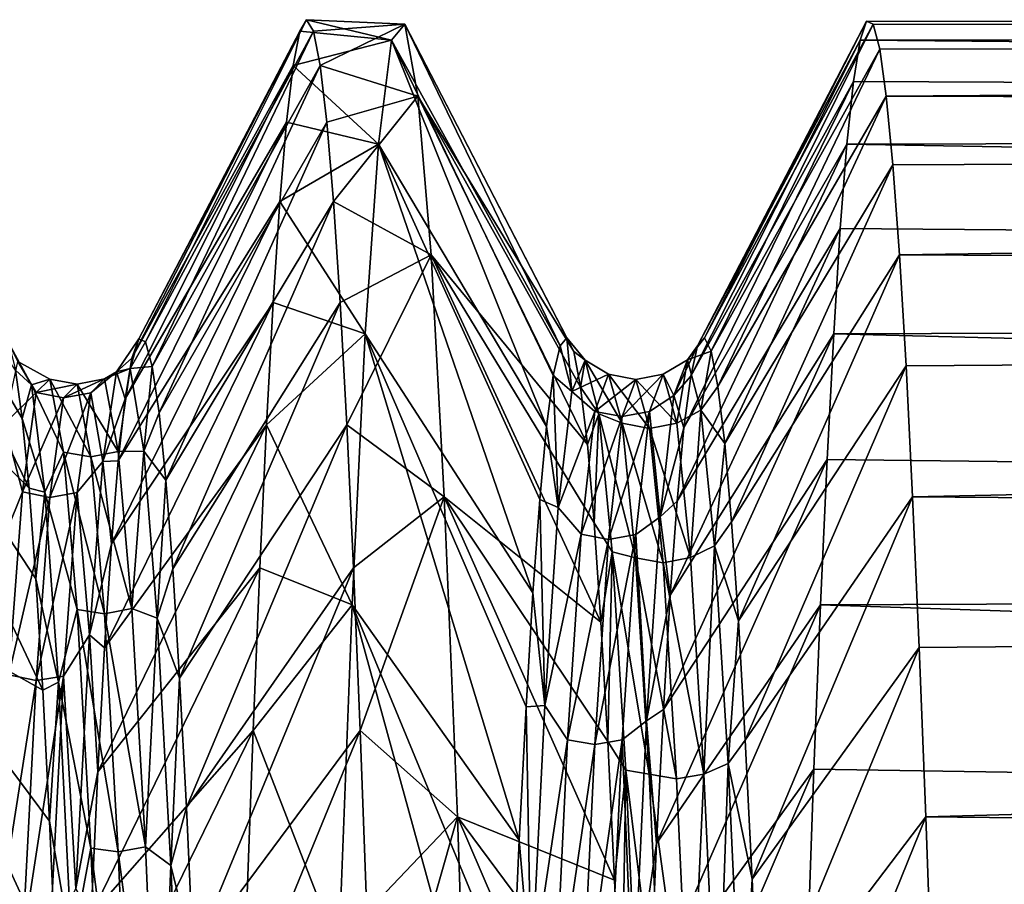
# Model space of a CAD drawing. Header units: metres. Extents: x -86 to 86, y -57 to 57.
# Tile 216 of 256: x 46.7 to 49.88, y 10.41 to 13.2. Entities that reach past the tile are written whole.
import ezdxf

# ---------------------------------------------------------------- set-up
doc = ezdxf.new("R2010")
doc.units = ezdxf.units.M
doc.layers.add('solid_125286', color=7, linetype='CONTINUOUS')

msp = doc.modelspace()

# ---------------------------------------------------------------- linework, layer by layer
at = {"layer": 'solid_125286'}
for points in [[(47.08868, 12.169807, 20.655863), (47.630562, 13.2, 20.999901), (47.609097, 13.163074, 20.013359)], [(47.08868, 12.169807, 20.655863), (47.110645, 12.160761, 21.581703), (47.630562, 13.2, 20.999901)], [(47.110645, 12.160761, 21.581703), (47.652271, 13.163085, 21.986502), (47.630562, 13.2, 20.999901)], [(47.904613, 13.133631, 19.677975), (47.609097, 13.163074, 20.013359), (47.630562, 13.2, 20.999901)], [(47.947071, 13.185593, 21.616554), (47.630562, 13.2, 20.999901), (47.652271, 13.163085, 21.986502)], [(47.947071, 13.185593, 21.616554), (47.904613, 13.133631, 19.677975), (47.630562, 13.2, 20.999901)], [(47.947071, 13.185593, 21.616554), (47.652271, 13.163085, 21.986502), (47.673965, 13.052572, 22.967323)], [(47.989616, 12.95297, 23.541767), (47.947071, 13.185593, 21.616554), (47.673965, 13.052572, 22.967323)], [(48.448448, 12.148019, 20.199659), (47.904613, 13.133631, 19.677975), (47.947071, 13.185593, 21.616554)], [(48.492397, 12.12917, 22.050919), (47.947071, 13.185593, 21.616554), (47.989616, 12.95297, 23.541767)], [(48.470421, 12.173707, 21.125626), (48.448448, 12.148019, 20.199659), (47.947071, 13.185593, 21.616554)], [(48.492397, 12.12917, 22.050919), (48.470421, 12.173707, 21.125626), (47.947071, 13.185593, 21.616554)], [(48.891773, 12.147019, 20.184593), (49.437347, 13.195266, 20.6465), (49.416023, 13.133628, 19.677948)], [(48.891773, 12.147019, 20.184593), (48.913773, 12.173841, 21.111534), (49.437347, 13.195266, 20.6465)], [(48.913773, 12.173841, 21.111534), (49.458485, 13.185593, 21.61655), (49.437347, 13.195266, 20.6465)], [(48.913773, 12.173841, 21.111534), (48.935772, 12.130289, 22.037878), (49.458485, 13.185593, 21.61655)], [(48.935772, 12.130289, 22.037878), (49.479603, 13.104697, 22.583321), (49.458485, 13.185593, 21.61655)], [(49.416023, 13.133628, 19.677948), (49.437347, 13.195266, 20.6465), (79, 13.16303, 20.013138)], [(49.437347, 13.195266, 20.6465), (49.458485, 13.185593, 21.61655), (79, 13.16303, 20.013138)], [(49.458485, 13.185593, 21.61655), (79, 13.163037, 21.986736), (79, 13.16303, 20.013138)], [(49.458485, 13.185593, 21.61655), (49.479603, 13.104697, 22.583321), (79, 13.163037, 21.986736)], [(47.066711, 12.108188, 19.732004), (47.609097, 13.163074, 20.013359), (47.587582, 13.052556, 19.03257)], [(47.066711, 12.108188, 19.732004), (47.08868, 12.169807, 20.655863), (47.609097, 13.163074, 20.013359)], [(47.110645, 12.160761, 21.581703), (47.13261, 12.081115, 22.504171), (47.652271, 13.163085, 21.986502)], [(47.13261, 12.081115, 22.504171), (47.673965, 13.052572, 22.967323), (47.652271, 13.163085, 21.986502)], [(47.904613, 13.133631, 19.677975), (47.587582, 13.052556, 19.03257), (47.609097, 13.163074, 20.013359)], [(49.416023, 13.133628, 19.677948), (79, 13.16303, 20.013138), (79, 12.869111, 18.063053)], [(49.479603, 13.104697, 22.583321), (49.500858, 12.952969, 23.541775), (79, 13.163037, 21.986736)], [(49.500858, 12.952969, 23.541775), (79, 12.869135, 23.936844), (79, 13.163037, 21.986736)], [(47.904613, 13.133631, 19.677975), (47.862232, 12.798201, 17.767963), (47.587582, 13.052556, 19.03257)], [(48.404514, 11.886733, 18.367659), (47.862232, 12.798201, 17.767963), (47.904613, 13.133631, 19.677975)], [(48.426479, 12.052299, 19.278591), (48.404514, 11.886733, 18.367659), (47.904613, 13.133631, 19.677975)], [(48.448448, 12.148019, 20.199659), (48.426479, 12.052299, 19.278591), (47.904613, 13.133631, 19.677975)], [(48.869781, 12.050019, 19.262665), (49.416023, 13.133628, 19.677948), (49.394691, 13.001005, 18.716608)], [(48.869781, 12.050019, 19.262665), (48.891773, 12.147019, 20.184593), (49.416023, 13.133628, 19.677948)], [(49.394691, 13.001005, 18.716608), (49.416023, 13.133628, 19.677948), (79, 12.869111, 18.063053)], [(48.935772, 12.130289, 22.037878), (48.957771, 12.016226, 22.958055), (49.479603, 13.104697, 22.583321)], [(48.957771, 12.016226, 22.958055), (49.500858, 12.952969, 23.541775), (49.479603, 13.104697, 22.583321)], [(47.04475, 11.976746, 18.815567), (47.587582, 13.052556, 19.03257), (47.565948, 12.869073, 18.06283)], [(47.04475, 11.976746, 18.815567), (47.066711, 12.108188, 19.732004), (47.587582, 13.052556, 19.03257)], [(47.13261, 12.081115, 22.504171), (47.154583, 11.931738, 23.418238), (47.673965, 13.052572, 22.967323)], [(47.154583, 11.931738, 23.418238), (47.695557, 12.8691, 23.937054), (47.673965, 13.052572, 22.967323)], [(47.862232, 12.798201, 17.767963), (47.565948, 12.869073, 18.06283), (47.587582, 13.052556, 19.03257)], [(47.989616, 12.95297, 23.541767), (47.673965, 13.052572, 22.967323), (47.695557, 12.8691, 23.937054)], [(48.847794, 11.883018, 18.350954), (49.394691, 13.001005, 18.716608), (49.373482, 12.798195, 17.767939)], [(48.847794, 11.883018, 18.350954), (48.869781, 12.050019, 19.262665), (49.394691, 13.001005, 18.716608)], [(49.373482, 12.798195, 17.767939), (49.394691, 13.001005, 18.716608), (79, 12.869111, 18.063053)], [(47.989616, 12.95297, 23.541767), (47.695557, 12.8691, 23.937054), (47.716995, 12.6136, 24.890642)], [(48.031925, 12.440749, 25.412228), (47.989616, 12.95297, 23.541767), (47.716995, 12.6136, 24.890642)], [(48.536346, 11.829492, 23.877562), (47.989616, 12.95297, 23.541767), (48.031925, 12.440749, 25.412228)], [(48.514374, 12.014277, 22.969967), (48.492397, 12.12917, 22.050919), (47.989616, 12.95297, 23.541767)], [(48.536346, 11.829492, 23.877562), (48.514374, 12.014277, 22.969967), (47.989616, 12.95297, 23.541767)], [(48.957771, 12.016226, 22.958055), (48.979771, 11.832107, 23.866802), (49.500858, 12.952969, 23.541775)], [(48.979771, 11.832107, 23.866802), (49.522243, 12.731194, 24.486645), (49.500858, 12.952969, 23.541775)], [(49.500858, 12.952969, 23.541775), (49.522243, 12.731194, 24.486645), (79, 12.869135, 23.936844)], [(47.022797, 11.776416, 17.912031), (47.565948, 12.869073, 18.06283), (47.544186, 12.613551, 17.1092)], [(47.022797, 11.776416, 17.912031), (47.04475, 11.976746, 18.815567), (47.565948, 12.869073, 18.06283)], [(47.154583, 11.931738, 23.418238), (47.176559, 11.71354, 24.318541), (47.695557, 12.8691, 23.937054)], [(47.176559, 11.71354, 24.318541), (47.716995, 12.6136, 24.890642), (47.695557, 12.8691, 23.937054)], [(47.862232, 12.798201, 17.767963), (47.544186, 12.613551, 17.1092), (47.565948, 12.869073, 18.06283)], [(49.373482, 12.798195, 17.767939), (79, 12.869111, 18.063053), (79, 12.287403, 16.177277)], [(49.522243, 12.731194, 24.486645), (49.543472, 12.440749, 25.412228), (79, 12.869135, 23.936844)], [(49.543472, 12.440749, 25.412228), (79, 12.287441, 25.82262), (79, 12.869135, 23.936844)], [(46.735092, 11.687714, 24.408491), (46.190273, 12.802979, 24.213057), (46.232868, 12.193203, 26.056265)], [(46.713139, 11.912607, 23.510841), (46.691193, 12.068919, 22.598919), (46.190273, 12.802979, 24.213057)], [(46.735092, 11.687714, 24.408491), (46.713139, 11.912607, 23.510841), (46.190273, 12.802979, 24.213057)], [(47.862232, 12.798201, 17.767963), (47.81963, 12.186543, 15.927706), (47.544186, 12.613551, 17.1092)], [(48.360577, 11.350006, 16.596449), (47.81963, 12.186543, 15.927706), (47.862232, 12.798201, 17.767963)], [(48.382545, 11.65202, 17.47187), (48.360577, 11.350006, 16.596449), (47.862232, 12.798201, 17.767963)], [(48.404514, 11.886733, 18.367659), (48.382545, 11.65202, 17.47187), (47.862232, 12.798201, 17.767963)], [(48.825802, 11.646752, 17.454538), (49.373482, 12.798195, 17.767939), (49.352394, 12.526251, 16.836704)], [(48.825802, 11.646752, 17.454538), (48.847794, 11.883018, 18.350954), (49.373482, 12.798195, 17.767939)], [(49.352394, 12.526251, 16.836704), (49.373482, 12.798195, 17.767939), (79, 12.287403, 16.177277)], [(48.979771, 11.832107, 23.866802), (49.001774, 11.579385, 24.759218), (49.522243, 12.731194, 24.486645)], [(49.001774, 11.579385, 24.759218), (49.543472, 12.440749, 25.412228), (49.522243, 12.731194, 24.486645)], [(47.000847, 11.508088, 17.026575), (47.544186, 12.613551, 17.1092), (47.522636, 12.287477, 16.177355)], [(47.000847, 11.508088, 17.026575), (47.022797, 11.776416, 17.912031), (47.544186, 12.613551, 17.1092)], [(47.176559, 11.71354, 24.318541), (47.198536, 11.42748, 25.199627), (47.716995, 12.6136, 24.890642)], [(47.198536, 11.42748, 25.199627), (47.738613, 12.287519, 25.822536), (47.716995, 12.6136, 24.890642)], [(47.81963, 12.186543, 15.927706), (47.522636, 12.287477, 16.177355), (47.544186, 12.613551, 17.1092)], [(48.031925, 12.440749, 25.412228), (47.716995, 12.6136, 24.890642), (47.738613, 12.287519, 25.822536)], [(48.803806, 11.343074, 16.578621), (49.352394, 12.526251, 16.836704), (49.331169, 12.186523, 15.927658)], [(48.803806, 11.343074, 16.578621), (48.825802, 11.646752, 17.454538), (49.352394, 12.526251, 16.836704)], [(49.331169, 12.186523, 15.927658), (49.352394, 12.526251, 16.836704), (79, 12.287403, 16.177277)], [(48.031925, 12.440749, 25.412228), (47.738613, 12.287519, 25.822536), (47.760307, 11.892776, 26.727291)], [(48.074581, 11.66005, 27.187346), (48.031925, 12.440749, 25.412228), (47.760307, 11.892776, 26.727291)], [(48.580307, 11.25627, 25.638369), (48.031925, 12.440749, 25.412228), (48.074581, 11.66005, 27.187346)], [(48.558323, 11.576273, 24.768791), (48.536346, 11.829492, 23.877562), (48.031925, 12.440749, 25.412228)], [(48.580307, 11.25627, 25.638369), (48.558323, 11.576273, 24.768791), (48.031925, 12.440749, 25.412228)], [(49.001774, 11.579385, 24.759218), (49.023777, 11.259717, 25.629988), (49.543472, 12.440749, 25.412228)], [(49.023777, 11.259717, 25.629988), (49.564579, 12.083071, 26.314075), (49.543472, 12.440749, 25.412228)], [(49.543472, 12.440749, 25.412228), (49.564579, 12.083071, 26.314075), (79, 12.287441, 25.82262)], [(46.978893, 11.1729, 16.164177), (47.522636, 12.287477, 16.177355), (47.501148, 11.892746, 15.272646)], [(46.978893, 11.1729, 16.164177), (47.000847, 11.508088, 17.026575), (47.522636, 12.287477, 16.177355)], [(47.198536, 11.42748, 25.199627), (47.220512, 11.074903, 26.0562), (47.738613, 12.287519, 25.822536)], [(47.220512, 11.074903, 26.0562), (47.760307, 11.892776, 26.727291), (47.738613, 12.287519, 25.822536)], [(47.81963, 12.186543, 15.927706), (47.501148, 11.892746, 15.272646), (47.522636, 12.287477, 16.177355)], [(49.331169, 12.186523, 15.927658), (79, 12.287403, 16.177277), (79, 11.431602, 14.400117)], [(49.564579, 12.083071, 26.314075), (49.585735, 11.660035, 27.187372), (79, 12.287441, 25.82262)], [(49.585735, 11.660035, 27.187372), (79, 11.431633, 27.599831), (79, 12.287441, 25.82262)], [(46.778996, 11.036551, 26.139311), (46.232868, 12.193203, 26.056265), (46.275227, 11.319658, 27.790092)], [(46.757046, 11.395205, 25.286404), (46.735092, 11.687714, 24.408491), (46.232868, 12.193203, 26.056265)], [(46.778996, 11.036551, 26.139311), (46.757046, 11.395205, 25.286404), (46.232868, 12.193203, 26.056265)], [(47.017292, 12.063289, 20.009233), (47.08868, 12.169807, 20.655863), (47.066711, 12.108188, 19.732004)], [(47.061142, 12.074453, 21.84547), (47.08868, 12.169807, 20.655863), (47.017292, 12.063289, 20.009233)], [(47.061142, 12.074453, 21.84547), (47.110645, 12.160761, 21.581703), (47.08868, 12.169807, 20.655863)], [(47.81963, 12.186543, 15.927706), (47.777367, 11.311835, 14.196884), (47.501148, 11.892746, 15.272646)], [(48.316654, 10.55209, 14.927321), (47.777367, 11.311835, 14.196884), (47.81963, 12.186543, 15.927706)], [(48.338612, 10.982702, 15.746589), (48.316654, 10.55209, 14.927321), (47.81963, 12.186543, 15.927706)], [(48.360577, 11.350006, 16.596449), (48.338612, 10.982702, 15.746589), (47.81963, 12.186543, 15.927706)], [(48.485741, 11.99983, 19.417244), (48.448448, 12.148019, 20.199659), (48.470421, 12.173707, 21.125626)], [(48.529312, 12.101206, 21.239197), (48.470421, 12.173707, 21.125626), (48.492397, 12.12917, 22.050919)], [(48.529312, 12.101206, 21.239197), (48.485741, 11.99983, 19.417244), (48.470421, 12.173707, 21.125626)], [(48.781822, 10.974015, 15.728454), (49.331169, 12.186523, 15.927658), (49.309834, 11.780904, 15.045984)], [(48.781822, 10.974015, 15.728454), (48.803806, 11.343074, 16.578621), (49.331169, 12.186523, 15.927658)], [(48.859001, 12.102765, 21.157688), (48.935772, 12.130289, 22.037878), (48.913773, 12.173841, 21.111534)], [(48.859001, 12.102765, 21.157688), (48.913773, 12.173841, 21.111534), (48.891773, 12.147019, 20.184593)], [(49.309834, 11.780904, 15.045984), (49.331169, 12.186523, 15.927658), (79, 11.431602, 14.400117)], [(46.742844, 12.022139, 22.401976), (46.66925, 12.15574, 21.678118), (46.691193, 12.068919, 22.598919)], [(46.742844, 12.022139, 22.401976), (46.699272, 12.096513, 20.578859), (46.66925, 12.15574, 21.678118)], [(47.061142, 12.074453, 21.84547), (47.13261, 12.081115, 22.504171), (47.110645, 12.160761, 21.581703)], [(48.485741, 11.99983, 19.417244), (48.426479, 12.052299, 19.278591), (48.448448, 12.148019, 20.199659)], [(48.815151, 11.987558, 19.32489), (48.891773, 12.147019, 20.184593), (48.869781, 12.050019, 19.262665)], [(48.859001, 12.102765, 21.157688), (48.891773, 12.147019, 20.184593), (48.815151, 11.987558, 19.32489)], [(47.017292, 12.063289, 20.009233), (47.066711, 12.108188, 19.732004), (47.04475, 11.976746, 18.815567)], [(48.529312, 12.101206, 21.239197), (48.492397, 12.12917, 22.050919), (48.514374, 12.014277, 22.969967)], [(48.902851, 11.939971, 22.986763), (48.935772, 12.130289, 22.037878), (48.859001, 12.102765, 21.157688)], [(48.902851, 11.939971, 22.986763), (48.957771, 12.016226, 22.958055), (48.935772, 12.130289, 22.037878)], [(46.758141, 11.996856, 19.800819), (46.655697, 11.895421, 18.765223), (46.699272, 12.096513, 20.578859)], [(46.802094, 12.040205, 21.633766), (46.699272, 12.096513, 20.578859), (46.742844, 12.022139, 22.401976)], [(46.802094, 12.040205, 21.633766), (46.758141, 11.996856, 19.800819), (46.699272, 12.096513, 20.578859)], [(47.061142, 12.074453, 21.84547), (46.97839, 12.040833, 21.624325), (47.022346, 11.806571, 23.443092)], [(47.061142, 12.074453, 21.84547), (47.017292, 12.063289, 20.009233), (46.97839, 12.040833, 21.624325)], [(47.104992, 11.807363, 23.662361), (47.061142, 12.074453, 21.84547), (47.022346, 11.806571, 23.443092)], [(47.104992, 11.807363, 23.662361), (47.13261, 12.081115, 22.504171), (47.061142, 12.074453, 21.84547)], [(47.104992, 11.807363, 23.662361), (47.154583, 11.931738, 23.418238), (47.13261, 12.081115, 22.504171)], [(48.604225, 12.055917, 21.126621), (48.485741, 11.99983, 19.417244), (48.529312, 12.101206, 21.239197)], [(48.572884, 11.928053, 23.055611), (48.529312, 12.101206, 21.239197), (48.514374, 12.014277, 22.969967)], [(48.648182, 11.897665, 22.953264), (48.529312, 12.101206, 21.239197), (48.572884, 11.928053, 23.055611)], [(48.648182, 11.897665, 22.953264), (48.604225, 12.055917, 21.126621), (48.529312, 12.101206, 21.239197)], [(48.859001, 12.102765, 21.157688), (48.780712, 12.056064, 21.125244), (48.824673, 11.897987, 22.952118)], [(48.859001, 12.102765, 21.157688), (48.815151, 11.987558, 19.32489), (48.780712, 12.056064, 21.125244)], [(48.902851, 11.939971, 22.986763), (48.859001, 12.102765, 21.157688), (48.824673, 11.897987, 22.952118)], [(49.023777, 11.259717, 25.629988), (49.04578, 10.874804, 26.473814), (49.564579, 12.083071, 26.314075)], [(49.04578, 10.874804, 26.473814), (49.585735, 11.660035, 27.187372), (49.564579, 12.083071, 26.314075)], [(46.742844, 12.022139, 22.401976), (46.691193, 12.068919, 22.598919), (46.713139, 11.912607, 23.510841)], [(46.84605, 11.804563, 23.452137), (46.802094, 12.040205, 21.633766), (46.742844, 12.022139, 22.401976)], [(46.890194, 12.023649, 21.625652), (46.758141, 11.996856, 19.800819), (46.802094, 12.040205, 21.633766)], [(46.934151, 11.789395, 23.441753), (46.802094, 12.040205, 21.633766), (46.84605, 11.804563, 23.452137)], [(46.934151, 11.789395, 23.441753), (46.890194, 12.023649, 21.625652), (46.802094, 12.040205, 21.633766)], [(46.97839, 12.040833, 21.624325), (46.846233, 11.979243, 19.79516), (46.890194, 12.023649, 21.625652)], [(46.97839, 12.040833, 21.624325), (46.934429, 11.99602, 19.791197), (46.846233, 11.979243, 19.79516)], [(47.022346, 11.806571, 23.443092), (46.97839, 12.040833, 21.624325), (46.890194, 12.023649, 21.625652)], [(47.017292, 12.063289, 20.009233), (46.934429, 11.99602, 19.791197), (46.97839, 12.040833, 21.624325)], [(47.017292, 12.063289, 20.009233), (46.973442, 11.774538, 18.195648), (46.934429, 11.99602, 19.791197)], [(47.017292, 12.063289, 20.009233), (47.04475, 11.976746, 18.815567), (46.973442, 11.774538, 18.195648)], [(48.442165, 11.625489, 17.631437), (48.404514, 11.886733, 18.367659), (48.426479, 12.052299, 19.278591)], [(48.485741, 11.99983, 19.417244), (48.442165, 11.625489, 17.631437), (48.426479, 12.052299, 19.278591)], [(48.604225, 12.055917, 21.126621), (48.560272, 11.935951, 19.296963), (48.485741, 11.99983, 19.417244)], [(48.692471, 12.03897, 21.125389), (48.560272, 11.935951, 19.296963), (48.604225, 12.055917, 21.126621)], [(48.736431, 11.881077, 22.949625), (48.604225, 12.055917, 21.126621), (48.648182, 11.897665, 22.953264)], [(48.736431, 11.881077, 22.949625), (48.692471, 12.03897, 21.125389), (48.604225, 12.055917, 21.126621)], [(48.780712, 12.056064, 21.125244), (48.648514, 11.918992, 19.298164), (48.692471, 12.03897, 21.125389)], [(48.780712, 12.056064, 21.125244), (48.736755, 11.93586, 19.295382), (48.648514, 11.918992, 19.298164)], [(48.824673, 11.897987, 22.952118), (48.780712, 12.056064, 21.125244), (48.692471, 12.03897, 21.125389)], [(48.815151, 11.987558, 19.32489), (48.736755, 11.93586, 19.295382), (48.780712, 12.056064, 21.125244)], [(48.815151, 11.987558, 19.32489), (48.869781, 12.050019, 19.262665), (48.847794, 11.883018, 18.350954)], [(46.786415, 11.674843, 24.193399), (46.742844, 12.022139, 22.401976), (46.713139, 11.912607, 23.510841)], [(46.84605, 11.804563, 23.452137), (46.742844, 12.022139, 22.401976), (46.786415, 11.674843, 24.193399)], [(46.890194, 12.023649, 21.625652), (46.846233, 11.979243, 19.79516), (46.758141, 11.996856, 19.800819)], [(47.022346, 11.806571, 23.443092), (46.890194, 12.023649, 21.625652), (46.934151, 11.789395, 23.441753)], [(48.572884, 11.928053, 23.055611), (48.514374, 12.014277, 22.969967), (48.536346, 11.829492, 23.877562)], [(48.692471, 12.03897, 21.125389), (48.648514, 11.918992, 19.298164), (48.560272, 11.935951, 19.296963)], [(48.824673, 11.897987, 22.952118), (48.692471, 12.03897, 21.125389), (48.736431, 11.881077, 22.949625)], [(48.902851, 11.939971, 22.986763), (48.979771, 11.832107, 23.866802), (48.957771, 12.016226, 22.958055)], [(46.758141, 11.996856, 19.800819), (46.714188, 11.676381, 17.995441), (46.655697, 11.895421, 18.765223)], [(46.846233, 11.979243, 19.79516), (46.714188, 11.676381, 17.995441), (46.758141, 11.996856, 19.800819)], [(46.846233, 11.979243, 19.79516), (46.802277, 11.658079, 17.992371), (46.714188, 11.676381, 17.995441)], [(46.934429, 11.99602, 19.791197), (46.802277, 11.658079, 17.992371), (46.846233, 11.979243, 19.79516)], [(46.934429, 11.99602, 19.791197), (46.890469, 11.674051, 17.985863), (46.802277, 11.658079, 17.992371)], [(46.973442, 11.774538, 18.195648), (46.890469, 11.674051, 17.985863), (46.934429, 11.99602, 19.791197)], [(46.973442, 11.774538, 18.195648), (47.04475, 11.976746, 18.815567), (47.022797, 11.776416, 17.912031)], [(48.560272, 11.935951, 19.296963), (48.442165, 11.625489, 17.631437), (48.485741, 11.99983, 19.417244)], [(48.815151, 11.987558, 19.32489), (48.771301, 11.596082, 17.530832), (48.736755, 11.93586, 19.295382)], [(48.815151, 11.987558, 19.32489), (48.847794, 11.883018, 18.350954), (48.771301, 11.596082, 17.530832)], [(47.104992, 11.807363, 23.662361), (47.176559, 11.71354, 24.318541), (47.154583, 11.931738, 23.418238)], [(48.560272, 11.935951, 19.296963), (48.516319, 11.539564, 17.506874), (48.442165, 11.625489, 17.631437)], [(48.648514, 11.918992, 19.298164), (48.516319, 11.539564, 17.506874), (48.560272, 11.935951, 19.296963)], [(48.648514, 11.918992, 19.298164), (48.604557, 11.522939, 17.51049), (48.516319, 11.539564, 17.506874)], [(48.572884, 11.928053, 23.055611), (48.536346, 11.829492, 23.877562), (48.558323, 11.576273, 24.768791)], [(48.616455, 11.483127, 24.825272), (48.572884, 11.928053, 23.055611), (48.558323, 11.576273, 24.768791)], [(48.692135, 11.463522, 24.734674), (48.572884, 11.928053, 23.055611), (48.616455, 11.483127, 24.825272)], [(48.692135, 11.463522, 24.734674), (48.648182, 11.897665, 22.953264), (48.572884, 11.928053, 23.055611)], [(48.736755, 11.93586, 19.295382), (48.604557, 11.522939, 17.51049), (48.648514, 11.918992, 19.298164)], [(48.736755, 11.93586, 19.295382), (48.692795, 11.539176, 17.505138), (48.604557, 11.522939, 17.51049)], [(48.771301, 11.596082, 17.530832), (48.692795, 11.539176, 17.505138), (48.736755, 11.93586, 19.295382)], [(48.902851, 11.939971, 22.986763), (48.824673, 11.897987, 22.952118), (48.868633, 11.463953, 24.733778)], [(48.946701, 11.501623, 24.770054), (48.902851, 11.939971, 22.986763), (48.868633, 11.463953, 24.733778)], [(48.946701, 11.501623, 24.770054), (48.979771, 11.832107, 23.866802), (48.902851, 11.939971, 22.986763)], [(46.714188, 11.676381, 17.995441), (46.612125, 11.424685, 17.00231), (46.655697, 11.895421, 18.765223)], [(46.786415, 11.674843, 24.193399), (46.713139, 11.912607, 23.510841), (46.735092, 11.687714, 24.408491)], [(46.95694, 10.773097, 15.329515), (47.501148, 11.892746, 15.272646), (47.479603, 11.431603, 14.400118)], [(46.95694, 10.773097, 15.329515), (46.978893, 11.1729, 16.164177), (47.501148, 11.892746, 15.272646)], [(47.220512, 11.074903, 26.0562), (47.242493, 10.658151, 26.883688), (47.760307, 11.892776, 26.727291)], [(47.242493, 10.658151, 26.883688), (47.781986, 11.431641, 27.599817), (47.760307, 11.892776, 26.727291)], [(47.777367, 11.311835, 14.196884), (47.479603, 11.431603, 14.400118), (47.501148, 11.892746, 15.272646)], [(48.074581, 11.66005, 27.187346), (47.760307, 11.892776, 26.727291), (47.781986, 11.431641, 27.599817)], [(48.442165, 11.625489, 17.631437), (48.382545, 11.65202, 17.47187), (48.404514, 11.886733, 18.367659)], [(48.780388, 11.447631, 24.728704), (48.648182, 11.897665, 22.953264), (48.692135, 11.463522, 24.734674)], [(48.780388, 11.447631, 24.728704), (48.736431, 11.881077, 22.949625), (48.648182, 11.897665, 22.953264)], [(48.868633, 11.463953, 24.733778), (48.824673, 11.897987, 22.952118), (48.736431, 11.881077, 22.949625)], [(48.771301, 11.596082, 17.530832), (48.847794, 11.883018, 18.350954), (48.825802, 11.646752, 17.454538)], [(48.868633, 11.463953, 24.733778), (48.736431, 11.881077, 22.949625), (48.780388, 11.447631, 24.728704)], [(48.946701, 11.501623, 24.770054), (49.001774, 11.579385, 24.759218), (48.979771, 11.832107, 23.866802)], [(46.890003, 11.29661, 25.213873), (46.84605, 11.804563, 23.452137), (46.786415, 11.674843, 24.193399)], [(46.978107, 11.283141, 25.20145), (46.84605, 11.804563, 23.452137), (46.890003, 11.29661, 25.213873)], [(46.978107, 11.283141, 25.20145), (46.934151, 11.789395, 23.441753), (46.84605, 11.804563, 23.452137)], [(47.066307, 11.2999, 25.205421), (47.022346, 11.806571, 23.443092), (46.934151, 11.789395, 23.441753)], [(47.066307, 11.2999, 25.205421), (46.934151, 11.789395, 23.441753), (46.978107, 11.283141, 25.20145)], [(47.104992, 11.807363, 23.662361), (47.022346, 11.806571, 23.443092), (47.066307, 11.2999, 25.205421)], [(47.148842, 11.269044, 25.417984), (47.104992, 11.807363, 23.662361), (47.066307, 11.2999, 25.205421)], [(47.148842, 11.269044, 25.417984), (47.176559, 11.71354, 24.318541), (47.104992, 11.807363, 23.662361)], [(46.973442, 11.774538, 18.195648), (46.929592, 11.214956, 16.446714), (46.890469, 11.674051, 17.985863)], [(46.973442, 11.774538, 18.195648), (47.000847, 11.508088, 17.026575), (46.929592, 11.214956, 16.446714)], [(46.973442, 11.774538, 18.195648), (47.022797, 11.776416, 17.912031), (47.000847, 11.508088, 17.026575)], [(48.759838, 10.541535, 14.909016), (49.309834, 11.780904, 15.045984), (49.288509, 11.311821, 14.19686)], [(48.759838, 10.541535, 14.909016), (48.781822, 10.974015, 15.728454), (49.309834, 11.780904, 15.045984)], [(49.288509, 11.311821, 14.19686), (49.309834, 11.780904, 15.045984), (79, 11.431602, 14.400117)], [(47.148842, 11.269044, 25.417984), (47.198536, 11.42748, 25.199627), (47.176559, 11.71354, 24.318541)], [(46.714188, 11.676381, 17.995441), (46.670231, 11.085809, 16.259718), (46.612125, 11.424685, 17.00231)], [(46.802277, 11.658079, 17.992371), (46.670231, 11.085809, 16.259718), (46.714188, 11.676381, 17.995441)], [(46.786415, 11.674843, 24.193399), (46.735092, 11.687714, 24.408491), (46.757046, 11.395205, 25.286404)], [(46.829987, 11.062183, 25.912085), (46.786415, 11.674843, 24.193399), (46.757046, 11.395205, 25.286404)], [(46.890469, 11.674051, 17.985863), (46.75832, 11.06719, 16.259321), (46.802277, 11.658079, 17.992371)], [(46.890469, 11.674051, 17.985863), (46.846512, 11.081971, 16.250425), (46.75832, 11.06719, 16.259321)], [(46.890003, 11.29661, 25.213873), (46.786415, 11.674843, 24.193399), (46.829987, 11.062183, 25.912085)], [(46.929592, 11.214956, 16.446714), (46.846512, 11.081971, 16.250425), (46.890469, 11.674051, 17.985863)], [(48.074581, 11.66005, 27.187346), (47.781986, 11.431641, 27.599817), (47.803463, 10.906418, 28.435728)], [(48.116833, 10.627634, 28.82901), (48.074581, 11.66005, 27.187346), (47.803463, 10.906418, 28.435728)], [(48.62426, 10.422868, 27.291594), (48.074581, 11.66005, 27.187346), (48.116833, 10.627634, 28.82901)], [(48.602283, 10.871185, 26.480999), (48.580307, 11.25627, 25.638369), (48.074581, 11.66005, 27.187346)], [(48.62426, 10.422868, 27.291594), (48.602283, 10.871185, 26.480999), (48.074581, 11.66005, 27.187346)], [(49.04578, 10.874804, 26.473814), (49.06778, 10.426506, 27.285564), (49.585735, 11.660035, 27.187372)], [(49.06778, 10.426506, 27.285564), (49.60709, 11.173903, 28.027369), (49.585735, 11.660035, 27.187372)], [(49.585735, 11.660035, 27.187372), (49.60709, 11.173903, 28.027369), (79, 11.431633, 27.599831)], [(46.802277, 11.658079, 17.992371), (46.75832, 11.06719, 16.259321), (46.670231, 11.085809, 16.259718)], [(48.398594, 10.986909, 15.922041), (48.360577, 11.350006, 16.596449), (48.382545, 11.65202, 17.47187)], [(48.442165, 11.625489, 17.631437), (48.398594, 10.986909, 15.922041), (48.382545, 11.65202, 17.47187)], [(48.771301, 11.596082, 17.530832), (48.825802, 11.646752, 17.454538), (48.803806, 11.343074, 16.578621)], [(48.516319, 11.539564, 17.506874), (48.398594, 10.986909, 15.922041), (48.442165, 11.625489, 17.631437)], [(48.771301, 11.596082, 17.530832), (48.727451, 10.937788, 15.816446), (48.692795, 11.539176, 17.505138)], [(48.771301, 11.596082, 17.530832), (48.803806, 11.343074, 16.578621), (48.727451, 10.937788, 15.816446)], [(48.616455, 11.483127, 24.825272), (48.558323, 11.576273, 24.768791), (48.580307, 11.25627, 25.638369)], [(48.946701, 11.501623, 24.770054), (49.023777, 11.259717, 25.629988), (49.001774, 11.579385, 24.759218)], [(48.516319, 11.539564, 17.506874), (48.472363, 10.876441, 15.797379), (48.398594, 10.986909, 15.922041)], [(48.604557, 11.522939, 17.51049), (48.472363, 10.876441, 15.797379), (48.516319, 11.539564, 17.506874)], [(48.692795, 11.539176, 17.505138), (48.560596, 10.860493, 15.803337), (48.604557, 11.522939, 17.51049)], [(48.692795, 11.539176, 17.505138), (48.648838, 10.87571, 15.795543), (48.560596, 10.860493, 15.803337)], [(48.727451, 10.937788, 15.816446), (48.648838, 10.87571, 15.795543), (48.692795, 11.539176, 17.505138)], [(46.929592, 11.214956, 16.446714), (47.000847, 11.508088, 17.026575), (46.978893, 11.1729, 16.164177)], [(48.604557, 11.522939, 17.51049), (48.560596, 10.860493, 15.803337), (48.472363, 10.876441, 15.797379)], [(48.946701, 11.501623, 24.770054), (48.868633, 11.463953, 24.733778), (48.91259, 10.765498, 26.429302)], [(48.990551, 10.799296, 26.466799), (48.946701, 11.501623, 24.770054), (48.91259, 10.765498, 26.429302)], [(48.990551, 10.799296, 26.466799), (49.023777, 11.259717, 25.629988), (48.946701, 11.501623, 24.770054)], [(48.616455, 11.483127, 24.825272), (48.580307, 11.25627, 25.638369), (48.602283, 10.871185, 26.480999)], [(48.66003, 10.777967, 26.508209), (48.616455, 11.483127, 24.825272), (48.602283, 10.871185, 26.480999)], [(48.736092, 10.765025, 26.429947), (48.616455, 11.483127, 24.825272), (48.66003, 10.777967, 26.508209)], [(48.736092, 10.765025, 26.429947), (48.692135, 11.463522, 24.734674), (48.616455, 11.483127, 24.825272)], [(48.824345, 10.750154, 26.42177), (48.692135, 11.463522, 24.734674), (48.736092, 10.765025, 26.429947)], [(48.824345, 10.750154, 26.42177), (48.780388, 11.447631, 24.728704), (48.692135, 11.463522, 24.734674)], [(48.91259, 10.765498, 26.429302), (48.868633, 11.463953, 24.733778), (48.780388, 11.447631, 24.728704)], [(48.91259, 10.765498, 26.429302), (48.780388, 11.447631, 24.728704), (48.824345, 10.750154, 26.42177)], [(46.934978, 10.311148, 14.527227), (47.479603, 11.431603, 14.400118), (47.457855, 10.906372, 13.564205)], [(46.934978, 10.311148, 14.527227), (46.95694, 10.773097, 15.329515), (47.479603, 11.431603, 14.400118)], [(47.148842, 11.269044, 25.417984), (47.220512, 11.074903, 26.0562), (47.198536, 11.42748, 25.199627)], [(47.242493, 10.658151, 26.883688), (47.264477, 10.179805, 27.677448), (47.781986, 11.431641, 27.599817)], [(47.264477, 10.179805, 27.677448), (47.803463, 10.906418, 28.435728), (47.781986, 11.431641, 27.599817)], [(47.777367, 11.311835, 14.196884), (47.457855, 10.906372, 13.564205), (47.479603, 11.431603, 14.400118)], [(49.288509, 11.311821, 14.19686), (79, 11.431602, 14.400117), (79, 10.320128, 12.769939)], [(49.60709, 11.173903, 28.027369), (49.628403, 10.627621, 28.829027), (79, 11.431633, 27.599831)], [(49.628403, 10.627621, 28.829027), (79, 10.320159, 29.230021), (79, 11.431633, 27.599831)], [(46.829987, 11.062183, 25.912085), (46.757046, 11.395205, 25.286404), (46.778996, 11.036551, 26.139311)], [(48.398594, 10.986909, 15.922041), (48.338612, 10.982702, 15.746589), (48.360577, 11.350006, 16.596449)], [(48.727451, 10.937788, 15.816446), (48.803806, 11.343074, 16.578621), (48.781822, 10.974015, 15.728454)], [(46.822914, 10.130417, 27.752188), (46.275227, 11.319658, 27.790092), (46.317921, 10.20124, 29.377035)], [(46.800953, 10.614081, 26.962814), (46.778996, 11.036551, 26.139311), (46.275227, 11.319658, 27.790092)], [(46.822914, 10.130417, 27.752188), (46.800953, 10.614081, 26.962814), (46.275227, 11.319658, 27.790092)], [(47.777367, 11.311835, 14.196884), (47.734695, 10.193008, 12.612952), (47.457855, 10.906372, 13.564205)], [(48.272736, 9.509851, 13.398866), (47.734695, 10.193008, 12.612952), (47.777367, 11.311835, 14.196884)], [(48.294693, 10.060096, 14.143265), (48.272736, 9.509851, 13.398866), (47.777367, 11.311835, 14.196884)], [(48.316654, 10.55209, 14.927321), (48.294693, 10.060096, 14.143265), (47.777367, 11.311835, 14.196884)], [(48.737854, 10.047606, 14.124989), (49.288509, 11.311821, 14.19686), (49.267399, 10.781597, 13.384414)], [(48.737854, 10.047606, 14.124989), (48.759838, 10.541535, 14.909016), (49.288509, 11.311821, 14.19686)], [(49.267399, 10.781597, 13.384414), (49.288509, 11.311821, 14.19686), (79, 10.320128, 12.769939)], [(46.93396, 10.526651, 26.877905), (46.890003, 11.29661, 25.213873), (46.829987, 11.062183, 25.912085)], [(47.022068, 10.515149, 26.863716), (46.890003, 11.29661, 25.213873), (46.93396, 10.526651, 26.877905)], [(47.022068, 10.515149, 26.863716), (46.978107, 11.283141, 25.20145), (46.890003, 11.29661, 25.213873)], [(47.110268, 10.531089, 26.870224), (47.066307, 11.2999, 25.205421), (46.978107, 11.283141, 25.20145)], [(47.110268, 10.531089, 26.870224), (46.978107, 11.283141, 25.20145), (47.022068, 10.515149, 26.863716)], [(47.148842, 11.269044, 25.417984), (47.066307, 11.2999, 25.205421), (47.110268, 10.531089, 26.870224)], [(47.192692, 10.470662, 27.071732), (47.148842, 11.269044, 25.417984), (47.110268, 10.531089, 26.870224)], [(47.192692, 10.470662, 27.071732), (47.220512, 11.074903, 26.0562), (47.148842, 11.269044, 25.417984)], [(48.990551, 10.799296, 26.466799), (49.04578, 10.874804, 26.473814), (49.023777, 11.259717, 25.629988)], [(46.929592, 11.214956, 16.446714), (46.885738, 10.39683, 14.802609), (46.846512, 11.081971, 16.250425)], [(46.929592, 11.214956, 16.446714), (46.95694, 10.773097, 15.329515), (46.885738, 10.39683, 14.802609)], [(46.929592, 11.214956, 16.446714), (46.978893, 11.1729, 16.164177), (46.95694, 10.773097, 15.329515)], [(49.06778, 10.426506, 27.285564), (49.089787, 9.917488, 28.061018), (49.60709, 11.173903, 28.027369)], [(49.089787, 9.917488, 28.061018), (49.628403, 10.627621, 28.829027), (49.60709, 11.173903, 28.027369)], [(46.75832, 11.06719, 16.259321), (46.626278, 10.23868, 14.633535), (46.670231, 11.085809, 16.259718)], [(46.75832, 11.06719, 16.259321), (46.714359, 10.22014, 14.635837), (46.626278, 10.23868, 14.633535)], [(46.846512, 11.081971, 16.250425), (46.714359, 10.22014, 14.635837), (46.75832, 11.06719, 16.259321)], [(46.846512, 11.081971, 16.250425), (46.802551, 10.233377, 14.624762), (46.714359, 10.22014, 14.635837)], [(46.829987, 11.062183, 25.912085), (46.778996, 11.036551, 26.139311), (46.800953, 10.614081, 26.962814)], [(46.873562, 10.197887, 27.519194), (46.829987, 11.062183, 25.912085), (46.800953, 10.614081, 26.962814)], [(46.885738, 10.39683, 14.802609), (46.802551, 10.233377, 14.624762), (46.846512, 11.081971, 16.250425)], [(46.93396, 10.526651, 26.877905), (46.829987, 11.062183, 25.912085), (46.873562, 10.197887, 27.519194)], [(47.192692, 10.470662, 27.071732), (47.242493, 10.658151, 26.883688), (47.220512, 11.074903, 26.0562)], [(48.355022, 10.098907, 14.328077), (48.316654, 10.55209, 14.927321), (48.338612, 10.982702, 15.746589)], [(48.398594, 10.986909, 15.922041), (48.355022, 10.098907, 14.328077), (48.338612, 10.982702, 15.746589)], [(48.472363, 10.876441, 15.797379), (48.355022, 10.098907, 14.328077), (48.398594, 10.986909, 15.922041)], [(48.727451, 10.937788, 15.816446), (48.781822, 10.974015, 15.728454), (48.759838, 10.541535, 14.909016)], [(48.727451, 10.937788, 15.816446), (48.683601, 10.027897, 14.221457), (48.648838, 10.87571, 15.795543)], [(48.727451, 10.937788, 15.816446), (48.759838, 10.541535, 14.909016), (48.683601, 10.027897, 14.221457)], [(46.913013, 9.78971, 13.762272), (47.457855, 10.906372, 13.564205), (47.436211, 10.320111, 12.769854)], [(46.913013, 9.78971, 13.762272), (46.934978, 10.311148, 14.527227), (47.457855, 10.906372, 13.564205)], [(47.264477, 10.179805, 27.677448), (47.286465, 9.642566, 28.432646), (47.803463, 10.906418, 28.435728)], [(47.286465, 9.642566, 28.432646), (47.824997, 10.320145, 29.230104), (47.803463, 10.906418, 28.435728)], [(47.734695, 10.193008, 12.612952), (47.436211, 10.320111, 12.769854), (47.457855, 10.906372, 13.564205)], [(48.116833, 10.627634, 28.82901), (47.803463, 10.906418, 28.435728), (47.824997, 10.320145, 29.230104)], [(48.472363, 10.876441, 15.797379), (48.42841, 9.961899, 14.208312), (48.355022, 10.098907, 14.328077)], [(48.560596, 10.860493, 15.803337), (48.42841, 9.961899, 14.208312), (48.472363, 10.876441, 15.797379)], [(48.648838, 10.87571, 15.795543), (48.51664, 9.946952, 14.216496), (48.560596, 10.860493, 15.803337)], [(48.648838, 10.87571, 15.795543), (48.604877, 9.960786, 14.206447), (48.51664, 9.946952, 14.216496)], [(48.66003, 10.777967, 26.508209), (48.602283, 10.871185, 26.480999), (48.62426, 10.422868, 27.291594)], [(48.683601, 10.027897, 14.221457), (48.604877, 9.960786, 14.206447), (48.648838, 10.87571, 15.795543)], [(48.990551, 10.799296, 26.466799), (49.06778, 10.426506, 27.285564), (49.04578, 10.874804, 26.473814)], [(48.560596, 10.860493, 15.803337), (48.51664, 9.946952, 14.216496), (48.42841, 9.961899, 14.208312)], [(46.885738, 10.39683, 14.802609), (46.95694, 10.773097, 15.329515), (46.934978, 10.311148, 14.527227)], [(48.66003, 10.777967, 26.508209), (48.62426, 10.422868, 27.291594), (48.646244, 9.913985, 28.065933)], [(48.703602, 9.827149, 28.06558), (48.66003, 10.777967, 26.508209), (48.646244, 9.913985, 28.065933)], [(48.780045, 9.816881, 27.999256), (48.66003, 10.777967, 26.508209), (48.703602, 9.827149, 28.06558)], [(48.780045, 9.816881, 27.999256), (48.736092, 10.765025, 26.429947), (48.66003, 10.777967, 26.508209)], [(48.71587, 9.495376, 13.380797), (49.267399, 10.781597, 13.384414), (49.246258, 10.192981, 12.612918)], [(48.71587, 9.495376, 13.380797), (48.737854, 10.047606, 14.124989), (49.267399, 10.781597, 13.384414)], [(48.990551, 10.799296, 26.466799), (48.91259, 10.765498, 26.429302), (48.956551, 9.817332, 27.998852)], [(49.034401, 9.847703, 28.037325), (48.990551, 10.799296, 26.466799), (48.956551, 9.817332, 27.998852)], [(49.034401, 9.847703, 28.037325), (49.06778, 10.426506, 27.285564), (48.990551, 10.799296, 26.466799)], [(49.246258, 10.192981, 12.612918), (49.267399, 10.781597, 13.384414), (79, 10.320128, 12.769939)], [(48.868305, 9.803335, 27.989044), (48.736092, 10.765025, 26.429947), (48.780045, 9.816881, 27.999256)], [(48.868305, 9.803335, 27.989044), (48.824345, 10.750154, 26.42177), (48.736092, 10.765025, 26.429947)], [(48.91259, 10.765498, 26.429302), (48.824345, 10.750154, 26.42177), (48.868305, 9.803335, 27.989044)], [(48.956551, 9.817332, 27.998852), (48.91259, 10.765498, 26.429302), (48.868305, 9.803335, 27.989044)], [(47.192692, 10.470662, 27.071732), (47.264477, 10.179805, 27.677448), (47.242493, 10.658151, 26.883688)], [(46.873562, 10.197887, 27.519194), (46.800953, 10.614081, 26.962814), (46.822914, 10.130417, 27.752188)], [(48.116833, 10.627634, 28.82901), (47.824997, 10.320145, 29.230104), (47.846626, 9.676207, 29.978365)], [(48.15947, 9.365881, 30.301628), (48.116833, 10.627634, 28.82901), (47.846626, 9.676207, 29.978365)], [(48.668228, 9.347799, 28.799627), (48.116833, 10.627634, 28.82901), (48.15947, 9.365881, 30.301628)], [(48.646244, 9.913985, 28.065933), (48.62426, 10.422868, 27.291594), (48.116833, 10.627634, 28.82901)], [(48.668228, 9.347799, 28.799627), (48.646244, 9.913985, 28.065933), (48.116833, 10.627634, 28.82901)], [(49.089787, 9.917488, 28.061018), (49.111794, 9.351021, 28.795763), (49.628403, 10.627621, 28.829027)], [(49.111794, 9.351021, 28.795763), (49.649578, 10.02388, 29.58847), (49.628403, 10.627621, 28.829027)], [(49.628403, 10.627621, 28.829027), (49.649578, 10.02388, 29.58847), (79, 10.320159, 29.230021)], [(48.355022, 10.098907, 14.328077), (48.294693, 10.060096, 14.143265), (48.316654, 10.55209, 14.927321)], [(46.977913, 9.513929, 28.406403), (46.93396, 10.526651, 26.877905), (46.873562, 10.197887, 27.519194)], [(47.066025, 9.504617, 28.390751), (46.93396, 10.526651, 26.877905), (46.977913, 9.513929, 28.406403)], [(47.066025, 9.504617, 28.390751), (47.022068, 10.515149, 26.863716), (46.93396, 10.526651, 26.877905)], [(47.154224, 9.519358, 28.399637), (47.110268, 10.531089, 26.870224), (47.022068, 10.515149, 26.863716)], [(47.154224, 9.519358, 28.399637), (47.022068, 10.515149, 26.863716), (47.066025, 9.504617, 28.390751)], [(47.192692, 10.470662, 27.071732), (47.110268, 10.531089, 26.870224), (47.154224, 9.519358, 28.399637)], [(48.683601, 10.027897, 14.221457), (48.759838, 10.541535, 14.909016), (48.737854, 10.047606, 14.124989)], [(47.236542, 9.431964, 28.586094), (47.192692, 10.470662, 27.071732), (47.154224, 9.519358, 28.399637)], [(47.236542, 9.431964, 28.586094), (47.264477, 10.179805, 27.677448), (47.192692, 10.470662, 27.071732)], [(49.034401, 9.847703, 28.037325), (49.089787, 9.917488, 28.061018), (49.06778, 10.426506, 27.285564)]]:
    msp.add_3dface(points, dxfattribs=at)

doc.saveas('drawing.dxf')
